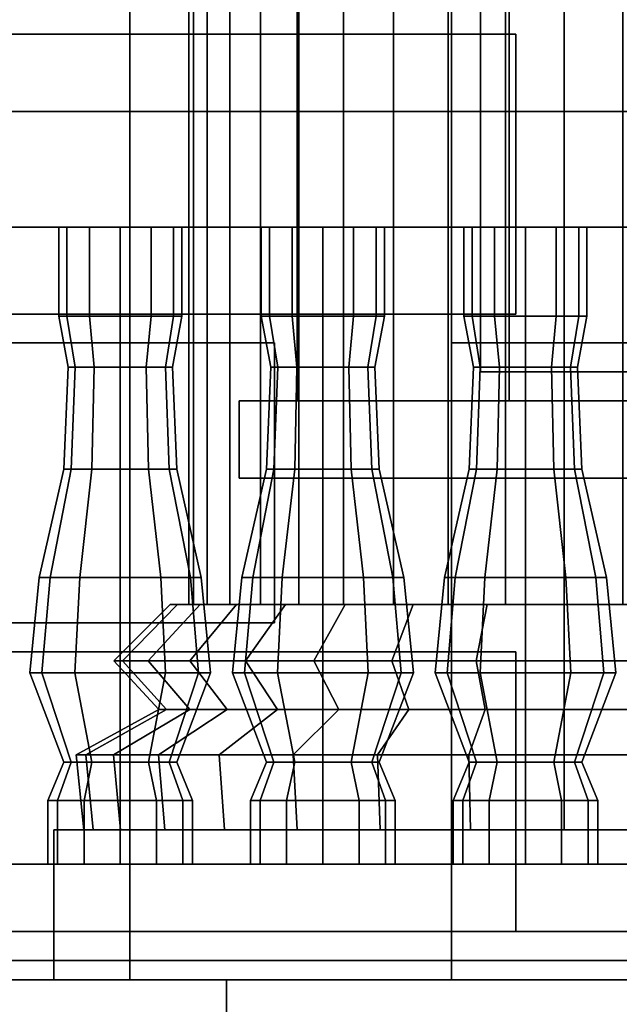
# Model space of a CAD drawing. Header units: metres. Extents: x 1.5 to 35.5, y 0 to 14.7.
# Tile 23 of 60: x 14.2 to 14.8, y 0.9 to 1.9. Entities that reach past the tile are written whole.
import ezdxf

# ---------------------------------------------------------------- set-up
doc = ezdxf.new("R2010")
doc.units = ezdxf.units.M
for name, color, linetype in [('FRAME', 8, 'Continuous'), ('GLASS', 5, 'Continuous'), ('GRANITE', 8, 'Continuous'), ('INTERIOR_FLOOR', 8, 'Continuous'), ('INTERIOR_WALL', 8, 'Continuous'), ('PLASTER', 8, 'Continuous'), ('RUSTIC', 8, 'Continuous'), ('STUCCO', 8, 'Continuous')]:
    doc.layers.add(name, color=color, linetype=linetype)

msp = doc.modelspace()

# ---------------------------------------------------------------- linework, layer by layer
at = {"layer": 'FRAME'}
for points in [[(14.6933, 1.5), (14.6333, 1.5), (14.6333, 4), (14.6933, 4)], [(14.6333, 1.5), (14.6933, 1.5), (14.6933, 4), (14.6333, 4)], [(14.6933, 1.5), (14.6333, 1.5), (14.6333, 4), (14.6933, 4)], [(14.6333, 1.5), (14.6933, 1.5), (14.6933, 4), (14.6333, 4)], [(16.0333, 1.5), (14.6333, 1.5), (14.6333, 1.56), (16.0333, 1.56)], [(14.6333, 1.5), (16.0333, 1.5), (16.0333, 1.56), (14.6333, 1.56)], [(16.0333, 1.5), (14.6333, 1.5), (14.6333, 1.56), (16.0333, 1.56)], [(14.6333, 1.5), (16.0333, 1.5), (16.0333, 1.56), (14.6333, 1.56)]]:
    msp.add_lwpolyline(points, close=True, dxfattribs=at)
at = {"layer": 'GLASS'}
for points in [[(16.0033, 1.53), (14.6633, 1.53), (14.6633, 3.97), (16.0033, 3.97)], [(14.6633, 1.53), (16.0033, 1.53), (16.0033, 3.97), (14.6633, 3.97)], [(16.0033, 1.53), (14.6633, 1.53), (14.6633, 3.97), (16.0033, 3.97)], [(14.6633, 1.53), (16.0033, 1.53), (16.0033, 3.97), (14.6633, 3.97)]]:
    msp.add_lwpolyline(points, close=True, dxfattribs=at)
at = {"layer": 'GRANITE'}
for points in [[(26, 0.84), (10, 0.84), (10, 0.9), (26, 0.9)], [(10, 0.84), (26, 0.84), (26, 0.9), (10, 0.9)], [(23, 0), (13, 0), (13, 0.9), (23, 0.9)], [(13, 0), (23, 0), (23, 0.9), (13, 0.9)], [(21.6, 0), (14.4, 0), (14.4, 0.9), (21.6, 0.9)], [(14.4, 0), (21.6, 0), (21.6, 0.9), (14.4, 0.9)]]:
    msp.add_lwpolyline(points, close=True, dxfattribs=at)
at = {"layer": 'INTERIOR_FLOOR'}
for points in [[(29.55, 0.9), (6.45, 0.9), (6.45, 0.92), (29.55, 0.92)], [(6.45, 0.9), (29.55, 0.9), (29.55, 0.92), (6.45, 0.92)]]:
    msp.add_lwpolyline(points, close=True, dxfattribs=at)
at = {"layer": 'INTERIOR_WALL'}
for points in [[(29.55, 0.9), (6.45, 0.9), (6.45, 7.6), (29.55, 7.6)], [(6.45, 0.9), (29.55, 0.9), (29.55, 7.6), (6.45, 7.6)]]:
    msp.add_lwpolyline(points, close=True, dxfattribs=at)
at = {"layer": 'PLASTER'}
for points in [[(14.3, 0.9), (14, 0.9), (14, 7.9), (14.3, 7.9)], [(14, 0.9), (14.3, 0.9), (14.3, 7.9), (14, 7.9)], [(14.6333, 0.9), (13.3667, 0.9), (13.3667, 4.5), (14.6333, 4.5)], [(13.3667, 0.9), (14.6333, 0.9), (14.6333, 4.5), (13.3667, 4.5)], [(14.6333, 0.9), (14, 0.9), (14, 4.5), (14.6333, 4.5)], [(14, 0.9), (14.6333, 0.9), (14.6333, 4.5), (14, 4.5)], [(16.0333, 0.9), (14.6333, 0.9), (14.6333, 1.5), (16.0333, 1.5)], [(14.6333, 0.9), (16.0333, 0.9), (16.0333, 1.5), (14.6333, 1.5)], [(16.0333, 0.9), (14.6333, 0.9), (14.6333, 1.5), (16.0333, 1.5)], [(14.6333, 0.9), (16.0333, 0.9), (16.0333, 1.5), (14.6333, 1.5)]]:
    msp.add_lwpolyline(points, close=True, dxfattribs=at)
at = {"layer": 'RUSTIC'}
for points in [[(30, 0), (6, 0), (6, 0.9), (30, 0.9)], [(6, 0), (30, 0), (30, 0.9), (6, 0.9)], [(26, 0), (10, 0), (10, 0.9), (26, 0.9)], [(10, 0), (26, 0), (26, 0.9), (10, 0.9)], [(22, 0), (14, 0), (14, 0.9), (22, 0.9)], [(14, 0), (22, 0), (22, 0.9), (14, 0.9)]]:
    msp.add_lwpolyline(points, close=True, dxfattribs=at)
at = {"layer": 'STUCCO'}
for points in [[(14.6333, 1.5), (14.4733, 1.5), (14.4733, 4), (14.6333, 4)], [(14.4733, 1.5), (14.6333, 1.5), (14.6333, 4), (14.4733, 4)], [(14.6333, 1.5), (14.4733, 1.5), (14.4733, 4), (14.6333, 4)], [(14.4733, 1.5), (14.6333, 1.5), (14.6333, 4), (14.4733, 4)], [(14.3659, 1.2889), (14.3611, 1.2889), (14.3611, 2.0707), (14.3659, 2.0707)], [(14.3611, 1.2889), (14.3659, 1.2889), (14.3659, 2.0707), (14.3611, 2.0707)], [(14.3801, 1.2889), (14.3659, 1.2889), (14.3659, 2.0707), (14.3801, 2.0707)], [(14.3659, 1.2889), (14.3801, 1.2889), (14.3801, 2.0707), (14.3659, 2.0707)], [(14.4035, 1.2889), (14.3801, 1.2889), (14.3801, 2.0707), (14.4035, 2.0707)], [(14.3801, 1.2889), (14.4035, 1.2889), (14.4035, 2.0707), (14.3801, 2.0707)], [(14.4354, 1.2889), (14.4035, 1.2889), (14.4035, 2.0707), (14.4354, 2.0707)], [(14.4035, 1.2889), (14.4354, 1.2889), (14.4354, 2.0707), (14.4035, 2.0707)], [(14.475, 1.2889), (14.4354, 1.2889), (14.4354, 2.0707), (14.475, 2.0707)], [(14.4354, 1.2889), (14.475, 1.2889), (14.475, 2.0707), (14.4354, 2.0707)], [(14.5214, 1.2889), (14.475, 1.2889), (14.475, 2.0707), (14.5214, 2.0707)], [(14.475, 1.2889), (14.5214, 1.2889), (14.5214, 2.0707), (14.475, 2.0707)], [(14.5734, 1.2889), (14.5214, 1.2889), (14.5214, 2.0707), (14.5734, 2.0707)], [(14.5214, 1.2889), (14.5734, 1.2889), (14.5734, 2.0707), (14.5214, 2.0707)], [(14.6298, 1.2889), (14.5734, 1.2889), (14.5734, 2.0707), (14.6298, 2.0707)], [(14.5734, 1.2889), (14.6298, 1.2889), (14.6298, 2.0707), (14.5734, 2.0707)], [(14.6892, 1.2889), (14.6298, 1.2889), (14.6298, 2.0707), (14.6892, 2.0707)], [(14.6298, 1.2889), (14.6892, 1.2889), (14.6892, 2.0707), (14.6298, 2.0707)], [(14.75, 1.2889), (14.6892, 1.2889), (14.6892, 2.0707), (14.75, 2.0707)], [(14.6892, 1.2889), (14.75, 1.2889), (14.75, 2.0707), (14.6892, 2.0707)], [(14.8108, 1.2889), (14.75, 1.2889), (14.75, 2.0707), (14.8108, 2.0707)], [(14.75, 1.2889), (14.8108, 1.2889), (14.8108, 2.0707), (14.75, 2.0707)], [(14.7, 1.59), (13.95, 1.59), (13.95, 1.88), (14.7, 1.88)], [(13.95, 1.59), (14.7, 1.59), (14.7, 1.88), (13.95, 1.88)], [(16, 1.68), (10.1, 1.68), (10.1, 1.8), (16, 1.8)], [(10.1, 1.68), (16, 1.68), (16, 1.8), (10.1, 1.8)], [(14.2348, 1.5876), (14.2263, 1.5876), (14.2263, 1.68), (14.2348, 1.68)], [(14.2263, 1.5876), (14.2348, 1.5876), (14.2348, 1.68), (14.2263, 1.68)], [(14.2581, 1.5876), (14.2348, 1.5876), (14.2348, 1.68), (14.2581, 1.68)], [(14.2348, 1.5876), (14.2581, 1.5876), (14.2581, 1.68), (14.2348, 1.68)], [(14.29, 1.5876), (14.2581, 1.5876), (14.2581, 1.68), (14.29, 1.68)], [(14.2581, 1.5876), (14.29, 1.5876), (14.29, 1.68), (14.2581, 1.68)], [(14.3219, 1.5876), (14.29, 1.5876), (14.29, 1.68), (14.3219, 1.68)], [(14.29, 1.5876), (14.3219, 1.5876), (14.3219, 1.68), (14.29, 1.68)], [(14.3452, 1.5876), (14.3219, 1.5876), (14.3219, 1.68), (14.3452, 1.68)], [(14.3219, 1.5876), (14.3452, 1.5876), (14.3452, 1.68), (14.3219, 1.68)], [(14.3537, 1.5876), (14.3452, 1.5876), (14.3452, 1.68), (14.3537, 1.68)], [(14.3452, 1.5876), (14.3537, 1.5876), (14.3537, 1.68), (14.3452, 1.68)], [(14.4448, 1.5876), (14.4362, 1.5876), (14.4362, 1.68), (14.4448, 1.68)], [(14.4362, 1.5876), (14.4448, 1.5876), (14.4448, 1.68), (14.4362, 1.68)], [(14.4681, 1.5876), (14.4448, 1.5876), (14.4448, 1.68), (14.4681, 1.68)], [(14.4448, 1.5876), (14.4681, 1.5876), (14.4681, 1.68), (14.4448, 1.68)], [(14.5, 1.5876), (14.4681, 1.5876), (14.4681, 1.68), (14.5, 1.68)], [(14.4681, 1.5876), (14.5, 1.5876), (14.5, 1.68), (14.4681, 1.68)], [(14.5319, 1.5876), (14.5, 1.5876), (14.5, 1.68), (14.5319, 1.68)], [(14.5, 1.5876), (14.5319, 1.5876), (14.5319, 1.68), (14.5, 1.68)], [(14.5552, 1.5876), (14.5319, 1.5876), (14.5319, 1.68), (14.5552, 1.68)], [(14.5319, 1.5876), (14.5552, 1.5876), (14.5552, 1.68), (14.5319, 1.68)], [(14.5638, 1.5876), (14.5552, 1.5876), (14.5552, 1.68), (14.5638, 1.68)], [(14.5552, 1.5876), (14.5638, 1.5876), (14.5638, 1.68), (14.5552, 1.68)], [(14.6548, 1.5876), (14.6463, 1.5876), (14.6463, 1.68), (14.6548, 1.68)], [(14.6463, 1.5876), (14.6548, 1.5876), (14.6548, 1.68), (14.6463, 1.68)], [(14.6781, 1.5876), (14.6548, 1.5876), (14.6548, 1.68), (14.6781, 1.68)], [(14.6548, 1.5876), (14.6781, 1.5876), (14.6781, 1.68), (14.6548, 1.68)], [(14.71, 1.5876), (14.6781, 1.5876), (14.6781, 1.68), (14.71, 1.68)], [(14.6781, 1.5876), (14.71, 1.5876), (14.71, 1.68), (14.6781, 1.68)], [(14.7419, 1.5876), (14.71, 1.5876), (14.71, 1.68), (14.7419, 1.68)], [(14.71, 1.5876), (14.7419, 1.5876), (14.7419, 1.68), (14.71, 1.68)], [(14.7652, 1.5876), (14.7419, 1.5876), (14.7419, 1.68), (14.7652, 1.68)], [(14.7419, 1.5876), (14.7652, 1.5876), (14.7652, 1.68), (14.7419, 1.68)], [(14.7737, 1.5876), (14.7652, 1.5876), (14.7652, 1.68), (14.7737, 1.68)], [(14.7652, 1.5876), (14.7737, 1.5876), (14.7737, 1.68), (14.7652, 1.68)], [(14.2432, 1.5348), (14.236, 1.5348), (14.2263, 1.5876), (14.2348, 1.5876)], [(14.236, 1.5348), (14.2432, 1.5348), (14.2348, 1.5876), (14.2263, 1.5876)], [(14.263, 1.5348), (14.2432, 1.5348), (14.2348, 1.5876), (14.2581, 1.5876)], [(14.2432, 1.5348), (14.263, 1.5348), (14.2581, 1.5876), (14.2348, 1.5876)], [(14.29, 1.5348), (14.263, 1.5348), (14.2581, 1.5876), (14.29, 1.5876)], [(14.263, 1.5348), (14.29, 1.5348), (14.29, 1.5876), (14.2581, 1.5876)], [(14.317, 1.5348), (14.29, 1.5348), (14.29, 1.5876), (14.3219, 1.5876)], [(14.29, 1.5348), (14.317, 1.5348), (14.3219, 1.5876), (14.29, 1.5876)], [(14.3368, 1.5348), (14.317, 1.5348), (14.3219, 1.5876), (14.3452, 1.5876)], [(14.317, 1.5348), (14.3368, 1.5348), (14.3452, 1.5876), (14.3219, 1.5876)], [(14.344, 1.5348), (14.3368, 1.5348), (14.3452, 1.5876), (14.3537, 1.5876)], [(14.3368, 1.5348), (14.344, 1.5348), (14.3537, 1.5876), (14.3452, 1.5876)], [(14.4532, 1.5348), (14.446, 1.5348), (14.4362, 1.5876), (14.4448, 1.5876)], [(14.446, 1.5348), (14.4532, 1.5348), (14.4448, 1.5876), (14.4362, 1.5876)], [(14.473, 1.5348), (14.4532, 1.5348), (14.4448, 1.5876), (14.4681, 1.5876)], [(14.4532, 1.5348), (14.473, 1.5348), (14.4681, 1.5876), (14.4448, 1.5876)], [(14.5, 1.5348), (14.473, 1.5348), (14.4681, 1.5876), (14.5, 1.5876)], [(14.473, 1.5348), (14.5, 1.5348), (14.5, 1.5876), (14.4681, 1.5876)], [(14.527, 1.5348), (14.5, 1.5348), (14.5, 1.5876), (14.5319, 1.5876)], [(14.5, 1.5348), (14.527, 1.5348), (14.5319, 1.5876), (14.5, 1.5876)], [(14.5468, 1.5348), (14.527, 1.5348), (14.5319, 1.5876), (14.5552, 1.5876)], [(14.527, 1.5348), (14.5468, 1.5348), (14.5552, 1.5876), (14.5319, 1.5876)], [(14.554, 1.5348), (14.5468, 1.5348), (14.5552, 1.5876), (14.5638, 1.5876)], [(14.5468, 1.5348), (14.554, 1.5348), (14.5638, 1.5876), (14.5552, 1.5876)], [(14.6632, 1.5348), (14.656, 1.5348), (14.6463, 1.5876), (14.6548, 1.5876)], [(14.656, 1.5348), (14.6632, 1.5348), (14.6548, 1.5876), (14.6463, 1.5876)], [(14.683, 1.5348), (14.6632, 1.5348), (14.6548, 1.5876), (14.6781, 1.5876)], [(14.6632, 1.5348), (14.683, 1.5348), (14.6781, 1.5876), (14.6548, 1.5876)], [(14.71, 1.5348), (14.683, 1.5348), (14.6781, 1.5876), (14.71, 1.5876)], [(14.683, 1.5348), (14.71, 1.5348), (14.71, 1.5876), (14.6781, 1.5876)], [(14.737, 1.5348), (14.71, 1.5348), (14.71, 1.5876), (14.7419, 1.5876)], [(14.71, 1.5348), (14.737, 1.5348), (14.7419, 1.5876), (14.71, 1.5876)], [(14.7568, 1.5348), (14.737, 1.5348), (14.7419, 1.5876), (14.7652, 1.5876)], [(14.737, 1.5348), (14.7568, 1.5348), (14.7652, 1.5876), (14.7419, 1.5876)], [(14.764, 1.5348), (14.7568, 1.5348), (14.7652, 1.5876), (14.7737, 1.5876)], [(14.7568, 1.5348), (14.764, 1.5348), (14.7737, 1.5876), (14.7652, 1.5876)], [(14.45, 1.27), (13.95, 1.27), (13.95, 1.56), (14.45, 1.56)], [(13.95, 1.27), (14.45, 1.27), (14.45, 1.56), (13.95, 1.56)], [(14.2393, 1.4292), (14.2315, 1.4292), (14.236, 1.5348), (14.2432, 1.5348)], [(14.2315, 1.4292), (14.2393, 1.4292), (14.2432, 1.5348), (14.236, 1.5348)], [(14.2607, 1.4292), (14.2393, 1.4292), (14.2432, 1.5348), (14.263, 1.5348)], [(14.2393, 1.4292), (14.2607, 1.4292), (14.263, 1.5348), (14.2432, 1.5348)], [(14.29, 1.4292), (14.2607, 1.4292), (14.263, 1.5348), (14.29, 1.5348)], [(14.2607, 1.4292), (14.29, 1.4292), (14.29, 1.5348), (14.263, 1.5348)], [(14.3193, 1.4292), (14.29, 1.4292), (14.29, 1.5348), (14.317, 1.5348)], [(14.29, 1.4292), (14.3193, 1.4292), (14.317, 1.5348), (14.29, 1.5348)], [(14.3407, 1.4292), (14.3193, 1.4292), (14.317, 1.5348), (14.3368, 1.5348)], [(14.3193, 1.4292), (14.3407, 1.4292), (14.3368, 1.5348), (14.317, 1.5348)], [(14.3485, 1.4292), (14.3407, 1.4292), (14.3368, 1.5348), (14.344, 1.5348)], [(14.3407, 1.4292), (14.3485, 1.4292), (14.344, 1.5348), (14.3368, 1.5348)], [(14.4493, 1.4292), (14.4415, 1.4292), (14.446, 1.5348), (14.4532, 1.5348)], [(14.4415, 1.4292), (14.4493, 1.4292), (14.4532, 1.5348), (14.446, 1.5348)], [(14.4708, 1.4292), (14.4493, 1.4292), (14.4532, 1.5348), (14.473, 1.5348)], [(14.4493, 1.4292), (14.4708, 1.4292), (14.473, 1.5348), (14.4532, 1.5348)], [(14.5, 1.4292), (14.4708, 1.4292), (14.473, 1.5348), (14.5, 1.5348)], [(14.4708, 1.4292), (14.5, 1.4292), (14.5, 1.5348), (14.473, 1.5348)], [(14.5292, 1.4292), (14.5, 1.4292), (14.5, 1.5348), (14.527, 1.5348)], [(14.5, 1.4292), (14.5292, 1.4292), (14.527, 1.5348), (14.5, 1.5348)], [(14.5507, 1.4292), (14.5292, 1.4292), (14.527, 1.5348), (14.5468, 1.5348)], [(14.5292, 1.4292), (14.5507, 1.4292), (14.5468, 1.5348), (14.527, 1.5348)], [(14.5585, 1.4292), (14.5507, 1.4292), (14.5468, 1.5348), (14.554, 1.5348)], [(14.5507, 1.4292), (14.5585, 1.4292), (14.554, 1.5348), (14.5468, 1.5348)], [(14.6593, 1.4292), (14.6515, 1.4292), (14.656, 1.5348), (14.6632, 1.5348)], [(14.6515, 1.4292), (14.6593, 1.4292), (14.6632, 1.5348), (14.656, 1.5348)], [(14.6807, 1.4292), (14.6593, 1.4292), (14.6632, 1.5348), (14.683, 1.5348)], [(14.6593, 1.4292), (14.6807, 1.4292), (14.683, 1.5348), (14.6632, 1.5348)], [(14.71, 1.4292), (14.6807, 1.4292), (14.683, 1.5348), (14.71, 1.5348)], [(14.6807, 1.4292), (14.71, 1.4292), (14.71, 1.5348), (14.683, 1.5348)], [(14.7393, 1.4292), (14.71, 1.4292), (14.71, 1.5348), (14.737, 1.5348)], [(14.71, 1.4292), (14.7393, 1.4292), (14.737, 1.5348), (14.71, 1.5348)], [(14.7607, 1.4292), (14.7393, 1.4292), (14.737, 1.5348), (14.7568, 1.5348)], [(14.7393, 1.4292), (14.7607, 1.4292), (14.7568, 1.5348), (14.737, 1.5348)], [(14.7685, 1.4292), (14.7607, 1.4292), (14.7568, 1.5348), (14.764, 1.5348)], [(14.7607, 1.4292), (14.7685, 1.4292), (14.764, 1.5348), (14.7568, 1.5348)], [(16.2533, 1.42), (14.4133, 1.42), (14.4133, 1.5), (16.2533, 1.5)], [(14.4133, 1.42), (16.2533, 1.42), (16.2533, 1.5), (14.4133, 1.5)], [(16.2533, 1.42), (14.4133, 1.42), (14.4133, 1.5), (16.2533, 1.5)], [(14.4133, 1.42), (16.2533, 1.42), (16.2533, 1.5), (14.4133, 1.5)], [(14.2172, 1.317), (14.206, 1.317), (14.2315, 1.4292), (14.2393, 1.4292)], [(14.206, 1.317), (14.2172, 1.317), (14.2393, 1.4292), (14.2315, 1.4292)], [(14.248, 1.317), (14.2172, 1.317), (14.2393, 1.4292), (14.2607, 1.4292)], [(14.2172, 1.317), (14.248, 1.317), (14.2607, 1.4292), (14.2393, 1.4292)], [(14.29, 1.317), (14.248, 1.317), (14.2607, 1.4292), (14.29, 1.4292)], [(14.248, 1.317), (14.29, 1.317), (14.29, 1.4292), (14.2607, 1.4292)], [(14.332, 1.317), (14.29, 1.317), (14.29, 1.4292), (14.3193, 1.4292)], [(14.29, 1.317), (14.332, 1.317), (14.3193, 1.4292), (14.29, 1.4292)], [(14.3628, 1.317), (14.332, 1.317), (14.3193, 1.4292), (14.3407, 1.4292)], [(14.332, 1.317), (14.3628, 1.317), (14.3407, 1.4292), (14.3193, 1.4292)], [(14.374, 1.317), (14.3628, 1.317), (14.3407, 1.4292), (14.3485, 1.4292)], [(14.3628, 1.317), (14.374, 1.317), (14.3485, 1.4292), (14.3407, 1.4292)], [(14.4273, 1.317), (14.416, 1.317), (14.4415, 1.4292), (14.4493, 1.4292)], [(14.416, 1.317), (14.4273, 1.317), (14.4493, 1.4292), (14.4415, 1.4292)], [(14.458, 1.317), (14.4273, 1.317), (14.4493, 1.4292), (14.4708, 1.4292)], [(14.4273, 1.317), (14.458, 1.317), (14.4708, 1.4292), (14.4493, 1.4292)], [(14.5, 1.317), (14.458, 1.317), (14.4708, 1.4292), (14.5, 1.4292)], [(14.458, 1.317), (14.5, 1.317), (14.5, 1.4292), (14.4708, 1.4292)], [(14.542, 1.317), (14.5, 1.317), (14.5, 1.4292), (14.5292, 1.4292)], [(14.5, 1.317), (14.542, 1.317), (14.5292, 1.4292), (14.5, 1.4292)], [(14.5727, 1.317), (14.542, 1.317), (14.5292, 1.4292), (14.5507, 1.4292)], [(14.542, 1.317), (14.5727, 1.317), (14.5507, 1.4292), (14.5292, 1.4292)], [(14.584, 1.317), (14.5727, 1.317), (14.5507, 1.4292), (14.5585, 1.4292)], [(14.5727, 1.317), (14.584, 1.317), (14.5585, 1.4292), (14.5507, 1.4292)], [(14.6372, 1.317), (14.626, 1.317), (14.6515, 1.4292), (14.6593, 1.4292)], [(14.626, 1.317), (14.6372, 1.317), (14.6593, 1.4292), (14.6515, 1.4292)], [(14.668, 1.317), (14.6372, 1.317), (14.6593, 1.4292), (14.6807, 1.4292)], [(14.6372, 1.317), (14.668, 1.317), (14.6807, 1.4292), (14.6593, 1.4292)], [(14.71, 1.317), (14.668, 1.317), (14.6807, 1.4292), (14.71, 1.4292)], [(14.668, 1.317), (14.71, 1.317), (14.71, 1.4292), (14.6807, 1.4292)], [(14.752, 1.317), (14.71, 1.317), (14.71, 1.4292), (14.7393, 1.4292)], [(14.71, 1.317), (14.752, 1.317), (14.7393, 1.4292), (14.71, 1.4292)], [(14.7828, 1.317), (14.752, 1.317), (14.7393, 1.4292), (14.7607, 1.4292)], [(14.752, 1.317), (14.7828, 1.317), (14.7607, 1.4292), (14.7393, 1.4292)], [(14.794, 1.317), (14.7828, 1.317), (14.7607, 1.4292), (14.7685, 1.4292)], [(14.7828, 1.317), (14.794, 1.317), (14.7685, 1.4292), (14.7607, 1.4292)], [(14.2088, 1.218), (14.1962, 1.218), (14.206, 1.317), (14.2172, 1.317)], [(14.1962, 1.218), (14.2088, 1.218), (14.2172, 1.317), (14.206, 1.317)], [(14.2431, 1.218), (14.2088, 1.218), (14.2172, 1.317), (14.248, 1.317)], [(14.2088, 1.218), (14.2431, 1.218), (14.248, 1.317), (14.2172, 1.317)], [(14.29, 1.218), (14.2431, 1.218), (14.248, 1.317), (14.29, 1.317)], [(14.2431, 1.218), (14.29, 1.218), (14.29, 1.317), (14.248, 1.317)], [(14.3369, 1.218), (14.29, 1.218), (14.29, 1.317), (14.332, 1.317)], [(14.29, 1.218), (14.3369, 1.218), (14.332, 1.317), (14.29, 1.317)], [(14.3712, 1.218), (14.3369, 1.218), (14.332, 1.317), (14.3628, 1.317)], [(14.3369, 1.218), (14.3712, 1.218), (14.3628, 1.317), (14.332, 1.317)], [(14.3837, 1.218), (14.3712, 1.218), (14.3628, 1.317), (14.374, 1.317)], [(14.3712, 1.218), (14.3837, 1.218), (14.374, 1.317), (14.3628, 1.317)], [(14.4188, 1.218), (14.4062, 1.218), (14.416, 1.317), (14.4273, 1.317)], [(14.4062, 1.218), (14.4188, 1.218), (14.4273, 1.317), (14.416, 1.317)], [(14.4531, 1.218), (14.4188, 1.218), (14.4273, 1.317), (14.458, 1.317)], [(14.4188, 1.218), (14.4531, 1.218), (14.458, 1.317), (14.4273, 1.317)], [(14.5, 1.218), (14.4531, 1.218), (14.458, 1.317), (14.5, 1.317)], [(14.4531, 1.218), (14.5, 1.218), (14.5, 1.317), (14.458, 1.317)], [(14.5469, 1.218), (14.5, 1.218), (14.5, 1.317), (14.542, 1.317)], [(14.5, 1.218), (14.5469, 1.218), (14.542, 1.317), (14.5, 1.317)], [(14.5812, 1.218), (14.5469, 1.218), (14.542, 1.317), (14.5727, 1.317)], [(14.5469, 1.218), (14.5812, 1.218), (14.5727, 1.317), (14.542, 1.317)], [(14.5938, 1.218), (14.5812, 1.218), (14.5727, 1.317), (14.584, 1.317)], [(14.5812, 1.218), (14.5938, 1.218), (14.584, 1.317), (14.5727, 1.317)], [(14.6288, 1.218), (14.6163, 1.218), (14.626, 1.317), (14.6372, 1.317)], [(14.6163, 1.218), (14.6288, 1.218), (14.6372, 1.317), (14.626, 1.317)], [(14.6631, 1.218), (14.6288, 1.218), (14.6372, 1.317), (14.668, 1.317)], [(14.6288, 1.218), (14.6631, 1.218), (14.668, 1.317), (14.6372, 1.317)], [(14.71, 1.218), (14.6631, 1.218), (14.668, 1.317), (14.71, 1.317)], [(14.6631, 1.218), (14.71, 1.218), (14.71, 1.317), (14.668, 1.317)], [(14.7569, 1.218), (14.71, 1.218), (14.71, 1.317), (14.752, 1.317)], [(14.71, 1.218), (14.7569, 1.218), (14.752, 1.317), (14.71, 1.317)], [(14.7912, 1.218), (14.7569, 1.218), (14.752, 1.317), (14.7828, 1.317)], [(14.7569, 1.218), (14.7912, 1.218), (14.7828, 1.317), (14.752, 1.317)], [(14.8038, 1.218), (14.7912, 1.218), (14.7828, 1.317), (14.794, 1.317)], [(14.7912, 1.218), (14.8038, 1.218), (14.794, 1.317), (14.7828, 1.317)], [(14.2923, 1.2306), (14.2833, 1.2306), (14.3417, 1.2889), (14.3495, 1.2889)], [(14.2833, 1.2306), (14.2923, 1.2306), (14.3495, 1.2889), (14.3417, 1.2889)], [(14.3189, 1.2306), (14.2923, 1.2306), (14.3495, 1.2889), (14.3727, 1.2889)], [(14.2923, 1.2306), (14.3189, 1.2306), (14.3727, 1.2889), (14.3495, 1.2889)], [(14.362, 1.2306), (14.3189, 1.2306), (14.3727, 1.2889), (14.4105, 1.2889)], [(14.3189, 1.2306), (14.362, 1.2306), (14.4105, 1.2889), (14.3727, 1.2889)], [(14.42, 1.2306), (14.362, 1.2306), (14.4105, 1.2889), (14.4613, 1.2889)], [(14.362, 1.2306), (14.42, 1.2306), (14.4613, 1.2889), (14.4105, 1.2889)], [(14.4907, 1.2306), (14.42, 1.2306), (14.4613, 1.2889), (14.5231, 1.2889)], [(14.42, 1.2306), (14.4907, 1.2306), (14.5231, 1.2889), (14.4613, 1.2889)], [(14.5714, 1.2306), (14.4907, 1.2306), (14.5231, 1.2889), (14.5937, 1.2889)], [(14.4907, 1.2306), (14.5714, 1.2306), (14.5937, 1.2889), (14.5231, 1.2889)], [(14.659, 1.2306), (14.5714, 1.2306), (14.5937, 1.2889), (14.6703, 1.2889)], [(14.5714, 1.2306), (14.659, 1.2306), (14.6703, 1.2889), (14.5937, 1.2889)], [(14.75, 1.2306), (14.659, 1.2306), (14.6703, 1.2889), (14.75, 1.2889)], [(14.659, 1.2306), (14.75, 1.2306), (14.75, 1.2889), (14.6703, 1.2889)], [(14.841, 1.2306), (14.75, 1.2306), (14.75, 1.2889), (14.8297, 1.2889)], [(14.75, 1.2306), (14.841, 1.2306), (14.8297, 1.2889), (14.75, 1.2889)], [(14.7, 0.95), (13.95, 0.95), (13.95, 1.24), (14.7, 1.24)], [(13.95, 0.95), (14.7, 0.95), (14.7, 1.24), (13.95, 1.24)], [(14.3381, 1.18), (14.33, 1.18), (14.2833, 1.2306), (14.2923, 1.2306)], [(14.33, 1.18), (14.3381, 1.18), (14.2923, 1.2306), (14.2833, 1.2306)], [(14.362, 1.18), (14.3381, 1.18), (14.2923, 1.2306), (14.3189, 1.2306)], [(14.3381, 1.18), (14.362, 1.18), (14.3189, 1.2306), (14.2923, 1.2306)], [(14.4008, 1.18), (14.362, 1.18), (14.3189, 1.2306), (14.362, 1.2306)], [(14.362, 1.18), (14.4008, 1.18), (14.362, 1.2306), (14.3189, 1.2306)], [(14.453, 1.18), (14.4008, 1.18), (14.362, 1.2306), (14.42, 1.2306)], [(14.4008, 1.18), (14.453, 1.18), (14.42, 1.2306), (14.362, 1.2306)], [(14.5167, 1.18), (14.453, 1.18), (14.42, 1.2306), (14.4907, 1.2306)], [(14.453, 1.18), (14.5167, 1.18), (14.4907, 1.2306), (14.42, 1.2306)], [(14.5893, 1.18), (14.5167, 1.18), (14.4907, 1.2306), (14.5714, 1.2306)], [(14.5167, 1.18), (14.5893, 1.18), (14.5714, 1.2306), (14.4907, 1.2306)], [(14.6681, 1.18), (14.5893, 1.18), (14.5714, 1.2306), (14.659, 1.2306)], [(14.5893, 1.18), (14.6681, 1.18), (14.659, 1.2306), (14.5714, 1.2306)], [(14.75, 1.18), (14.6681, 1.18), (14.659, 1.2306), (14.75, 1.2306)], [(14.6681, 1.18), (14.75, 1.18), (14.75, 1.2306), (14.659, 1.2306)], [(14.8319, 1.18), (14.75, 1.18), (14.75, 1.2306), (14.841, 1.2306)], [(14.75, 1.18), (14.8319, 1.18), (14.841, 1.2306), (14.75, 1.2306)], [(14.2393, 1.1256), (14.2315, 1.1256), (14.1962, 1.218), (14.2088, 1.218)], [(14.2315, 1.1256), (14.2393, 1.1256), (14.2088, 1.218), (14.1962, 1.218)], [(14.2607, 1.1256), (14.2393, 1.1256), (14.2088, 1.218), (14.2431, 1.218)], [(14.2393, 1.1256), (14.2607, 1.1256), (14.2431, 1.218), (14.2088, 1.218)], [(14.29, 1.1256), (14.2607, 1.1256), (14.2431, 1.218), (14.29, 1.218)], [(14.2607, 1.1256), (14.29, 1.1256), (14.29, 1.218), (14.2431, 1.218)], [(14.3193, 1.1256), (14.29, 1.1256), (14.29, 1.218), (14.3369, 1.218)], [(14.29, 1.1256), (14.3193, 1.1256), (14.3369, 1.218), (14.29, 1.218)], [(14.3407, 1.1256), (14.3193, 1.1256), (14.3369, 1.218), (14.3712, 1.218)], [(14.3193, 1.1256), (14.3407, 1.1256), (14.3712, 1.218), (14.3369, 1.218)], [(14.3485, 1.1256), (14.3407, 1.1256), (14.3712, 1.218), (14.3837, 1.218)], [(14.3407, 1.1256), (14.3485, 1.1256), (14.3837, 1.218), (14.3712, 1.218)], [(14.4493, 1.1256), (14.4415, 1.1256), (14.4062, 1.218), (14.4188, 1.218)], [(14.4415, 1.1256), (14.4493, 1.1256), (14.4188, 1.218), (14.4062, 1.218)], [(14.4708, 1.1256), (14.4493, 1.1256), (14.4188, 1.218), (14.4531, 1.218)], [(14.4493, 1.1256), (14.4708, 1.1256), (14.4531, 1.218), (14.4188, 1.218)], [(14.5, 1.1256), (14.4708, 1.1256), (14.4531, 1.218), (14.5, 1.218)], [(14.4708, 1.1256), (14.5, 1.1256), (14.5, 1.218), (14.4531, 1.218)], [(14.5292, 1.1256), (14.5, 1.1256), (14.5, 1.218), (14.5469, 1.218)], [(14.5, 1.1256), (14.5292, 1.1256), (14.5469, 1.218), (14.5, 1.218)], [(14.5507, 1.1256), (14.5292, 1.1256), (14.5469, 1.218), (14.5812, 1.218)], [(14.5292, 1.1256), (14.5507, 1.1256), (14.5812, 1.218), (14.5469, 1.218)], [(14.5585, 1.1256), (14.5507, 1.1256), (14.5812, 1.218), (14.5938, 1.218)], [(14.5507, 1.1256), (14.5585, 1.1256), (14.5938, 1.218), (14.5812, 1.218)], [(14.6593, 1.1256), (14.6515, 1.1256), (14.6163, 1.218), (14.6288, 1.218)], [(14.6515, 1.1256), (14.6593, 1.1256), (14.6288, 1.218), (14.6163, 1.218)], [(14.6807, 1.1256), (14.6593, 1.1256), (14.6288, 1.218), (14.6631, 1.218)], [(14.6593, 1.1256), (14.6807, 1.1256), (14.6631, 1.218), (14.6288, 1.218)], [(14.71, 1.1256), (14.6807, 1.1256), (14.6631, 1.218), (14.71, 1.218)], [(14.6807, 1.1256), (14.71, 1.1256), (14.71, 1.218), (14.6631, 1.218)], [(14.7393, 1.1256), (14.71, 1.1256), (14.71, 1.218), (14.7569, 1.218)], [(14.71, 1.1256), (14.7393, 1.1256), (14.7569, 1.218), (14.71, 1.218)], [(14.7607, 1.1256), (14.7393, 1.1256), (14.7569, 1.218), (14.7912, 1.218)], [(14.7393, 1.1256), (14.7607, 1.1256), (14.7912, 1.218), (14.7569, 1.218)], [(14.7685, 1.1256), (14.7607, 1.1256), (14.7912, 1.218), (14.8038, 1.218)], [(14.7607, 1.1256), (14.7685, 1.1256), (14.8038, 1.218), (14.7912, 1.218)], [(14.2542, 1.1333), (14.2444, 1.1333), (14.33, 1.18), (14.3381, 1.18)], [(14.2444, 1.1333), (14.2542, 1.1333), (14.3381, 1.18), (14.33, 1.18)], [(14.2829, 1.1333), (14.2542, 1.1333), (14.3381, 1.18), (14.362, 1.18)], [(14.2542, 1.1333), (14.2829, 1.1333), (14.362, 1.18), (14.3381, 1.18)], [(14.3297, 1.1333), (14.2829, 1.1333), (14.362, 1.18), (14.4008, 1.18)], [(14.2829, 1.1333), (14.3297, 1.1333), (14.4008, 1.18), (14.362, 1.18)], [(14.3925, 1.1333), (14.3297, 1.1333), (14.4008, 1.18), (14.453, 1.18)], [(14.3297, 1.1333), (14.3925, 1.1333), (14.453, 1.18), (14.4008, 1.18)], [(14.4691, 1.1333), (14.3925, 1.1333), (14.453, 1.18), (14.5167, 1.18)], [(14.3925, 1.1333), (14.4691, 1.1333), (14.5167, 1.18), (14.453, 1.18)], [(14.5565, 1.1333), (14.4691, 1.1333), (14.5167, 1.18), (14.5893, 1.18)], [(14.4691, 1.1333), (14.5565, 1.1333), (14.5893, 1.18), (14.5167, 1.18)], [(14.6514, 1.1333), (14.5565, 1.1333), (14.5893, 1.18), (14.6681, 1.18)], [(14.5565, 1.1333), (14.6514, 1.1333), (14.6681, 1.18), (14.5893, 1.18)], [(14.75, 1.1333), (14.6514, 1.1333), (14.6681, 1.18), (14.75, 1.18)], [(14.6514, 1.1333), (14.75, 1.1333), (14.75, 1.18), (14.6681, 1.18)], [(14.8486, 1.1333), (14.75, 1.1333), (14.75, 1.18), (14.8319, 1.18)], [(14.75, 1.1333), (14.8486, 1.1333), (14.8319, 1.18), (14.75, 1.18)], [(14.2618, 1.0556), (14.2522, 1.0556), (14.2444, 1.1333), (14.2542, 1.1333)], [(14.2522, 1.0556), (14.2618, 1.0556), (14.2542, 1.1333), (14.2444, 1.1333)], [(14.2901, 1.0556), (14.2618, 1.0556), (14.2542, 1.1333), (14.2829, 1.1333)], [(14.2618, 1.0556), (14.2901, 1.0556), (14.2829, 1.1333), (14.2542, 1.1333)], [(14.3361, 1.0556), (14.2901, 1.0556), (14.2829, 1.1333), (14.3297, 1.1333)], [(14.2901, 1.0556), (14.3361, 1.0556), (14.3297, 1.1333), (14.2829, 1.1333)], [(14.398, 1.0556), (14.3361, 1.0556), (14.3297, 1.1333), (14.3925, 1.1333)], [(14.3361, 1.0556), (14.398, 1.0556), (14.3925, 1.1333), (14.3297, 1.1333)], [(14.4734, 1.0556), (14.398, 1.0556), (14.3925, 1.1333), (14.4691, 1.1333)], [(14.398, 1.0556), (14.4734, 1.0556), (14.4691, 1.1333), (14.3925, 1.1333)], [(14.5595, 1.0556), (14.4734, 1.0556), (14.4691, 1.1333), (14.5565, 1.1333)], [(14.4734, 1.0556), (14.5595, 1.0556), (14.5565, 1.1333), (14.4691, 1.1333)], [(14.6529, 1.0556), (14.5595, 1.0556), (14.5565, 1.1333), (14.6514, 1.1333)], [(14.5595, 1.0556), (14.6529, 1.0556), (14.6514, 1.1333), (14.5565, 1.1333)], [(14.75, 1.0556), (14.6529, 1.0556), (14.6514, 1.1333), (14.75, 1.1333)], [(14.6529, 1.0556), (14.75, 1.0556), (14.75, 1.1333), (14.6514, 1.1333)], [(14.8471, 1.0556), (14.75, 1.0556), (14.75, 1.1333), (14.8486, 1.1333)], [(14.75, 1.0556), (14.8471, 1.0556), (14.8486, 1.1333), (14.75, 1.1333)], [(14.225, 1.086), (14.215, 1.086), (14.2315, 1.1256), (14.2393, 1.1256)], [(14.215, 1.086), (14.225, 1.086), (14.2393, 1.1256), (14.2315, 1.1256)], [(14.2525, 1.086), (14.225, 1.086), (14.2393, 1.1256), (14.2607, 1.1256)], [(14.225, 1.086), (14.2525, 1.086), (14.2607, 1.1256), (14.2393, 1.1256)], [(14.29, 1.086), (14.2525, 1.086), (14.2607, 1.1256), (14.29, 1.1256)], [(14.2525, 1.086), (14.29, 1.086), (14.29, 1.1256), (14.2607, 1.1256)], [(14.3275, 1.086), (14.29, 1.086), (14.29, 1.1256), (14.3193, 1.1256)], [(14.29, 1.086), (14.3275, 1.086), (14.3193, 1.1256), (14.29, 1.1256)], [(14.355, 1.086), (14.3275, 1.086), (14.3193, 1.1256), (14.3407, 1.1256)], [(14.3275, 1.086), (14.355, 1.086), (14.3407, 1.1256), (14.3193, 1.1256)], [(14.365, 1.086), (14.355, 1.086), (14.3407, 1.1256), (14.3485, 1.1256)], [(14.355, 1.086), (14.365, 1.086), (14.3485, 1.1256), (14.3407, 1.1256)], [(14.4351, 1.086), (14.425, 1.086), (14.4415, 1.1256), (14.4493, 1.1256)], [(14.425, 1.086), (14.4351, 1.086), (14.4493, 1.1256), (14.4415, 1.1256)], [(14.4625, 1.086), (14.4351, 1.086), (14.4493, 1.1256), (14.4708, 1.1256)], [(14.4351, 1.086), (14.4625, 1.086), (14.4708, 1.1256), (14.4493, 1.1256)], [(14.5, 1.086), (14.4625, 1.086), (14.4708, 1.1256), (14.5, 1.1256)], [(14.4625, 1.086), (14.5, 1.086), (14.5, 1.1256), (14.4708, 1.1256)], [(14.5375, 1.086), (14.5, 1.086), (14.5, 1.1256), (14.5292, 1.1256)], [(14.5, 1.086), (14.5375, 1.086), (14.5292, 1.1256), (14.5, 1.1256)], [(14.5649, 1.086), (14.5375, 1.086), (14.5292, 1.1256), (14.5507, 1.1256)], [(14.5375, 1.086), (14.5649, 1.086), (14.5507, 1.1256), (14.5292, 1.1256)], [(14.575, 1.086), (14.5649, 1.086), (14.5507, 1.1256), (14.5585, 1.1256)], [(14.5649, 1.086), (14.575, 1.086), (14.5585, 1.1256), (14.5507, 1.1256)], [(14.645, 1.086), (14.635, 1.086), (14.6515, 1.1256), (14.6593, 1.1256)], [(14.635, 1.086), (14.645, 1.086), (14.6593, 1.1256), (14.6515, 1.1256)], [(14.6725, 1.086), (14.645, 1.086), (14.6593, 1.1256), (14.6807, 1.1256)], [(14.645, 1.086), (14.6725, 1.086), (14.6807, 1.1256), (14.6593, 1.1256)], [(14.71, 1.086), (14.6725, 1.086), (14.6807, 1.1256), (14.71, 1.1256)], [(14.6725, 1.086), (14.71, 1.086), (14.71, 1.1256), (14.6807, 1.1256)], [(14.7475, 1.086), (14.71, 1.086), (14.71, 1.1256), (14.7393, 1.1256)], [(14.71, 1.086), (14.7475, 1.086), (14.7393, 1.1256), (14.71, 1.1256)], [(14.775, 1.086), (14.7475, 1.086), (14.7393, 1.1256), (14.7607, 1.1256)], [(14.7475, 1.086), (14.775, 1.086), (14.7607, 1.1256), (14.7393, 1.1256)], [(14.785, 1.086), (14.775, 1.086), (14.7607, 1.1256), (14.7685, 1.1256)], [(14.775, 1.086), (14.785, 1.086), (14.7685, 1.1256), (14.7607, 1.1256)], [(14.225, 1.02), (14.215, 1.02), (14.215, 1.086), (14.225, 1.086)], [(14.215, 1.02), (14.225, 1.02), (14.225, 1.086), (14.215, 1.086)], [(14.2525, 1.02), (14.225, 1.02), (14.225, 1.086), (14.2525, 1.086)], [(14.225, 1.02), (14.2525, 1.02), (14.2525, 1.086), (14.225, 1.086)], [(14.29, 1.02), (14.2525, 1.02), (14.2525, 1.086), (14.29, 1.086)], [(14.2525, 1.02), (14.29, 1.02), (14.29, 1.086), (14.2525, 1.086)], [(14.3275, 1.02), (14.29, 1.02), (14.29, 1.086), (14.3275, 1.086)], [(14.29, 1.02), (14.3275, 1.02), (14.3275, 1.086), (14.29, 1.086)], [(14.355, 1.02), (14.3275, 1.02), (14.3275, 1.086), (14.355, 1.086)], [(14.3275, 1.02), (14.355, 1.02), (14.355, 1.086), (14.3275, 1.086)], [(14.365, 1.02), (14.355, 1.02), (14.355, 1.086), (14.365, 1.086)], [(14.355, 1.02), (14.365, 1.02), (14.365, 1.086), (14.355, 1.086)], [(14.4351, 1.02), (14.425, 1.02), (14.425, 1.086), (14.4351, 1.086)], [(14.425, 1.02), (14.4351, 1.02), (14.4351, 1.086), (14.425, 1.086)], [(14.4625, 1.02), (14.4351, 1.02), (14.4351, 1.086), (14.4625, 1.086)], [(14.4351, 1.02), (14.4625, 1.02), (14.4625, 1.086), (14.4351, 1.086)], [(14.5, 1.02), (14.4625, 1.02), (14.4625, 1.086), (14.5, 1.086)], [(14.4625, 1.02), (14.5, 1.02), (14.5, 1.086), (14.4625, 1.086)], [(14.5375, 1.02), (14.5, 1.02), (14.5, 1.086), (14.5375, 1.086)], [(14.5, 1.02), (14.5375, 1.02), (14.5375, 1.086), (14.5, 1.086)], [(14.5649, 1.02), (14.5375, 1.02), (14.5375, 1.086), (14.5649, 1.086)], [(14.5375, 1.02), (14.5649, 1.02), (14.5649, 1.086), (14.5375, 1.086)], [(14.575, 1.02), (14.5649, 1.02), (14.5649, 1.086), (14.575, 1.086)], [(14.5649, 1.02), (14.575, 1.02), (14.575, 1.086), (14.5649, 1.086)], [(14.645, 1.02), (14.635, 1.02), (14.635, 1.086), (14.645, 1.086)], [(14.635, 1.02), (14.645, 1.02), (14.645, 1.086), (14.635, 1.086)], [(14.6725, 1.02), (14.645, 1.02), (14.645, 1.086), (14.6725, 1.086)], [(14.645, 1.02), (14.6725, 1.02), (14.6725, 1.086), (14.645, 1.086)], [(14.71, 1.02), (14.6725, 1.02), (14.6725, 1.086), (14.71, 1.086)], [(14.6725, 1.02), (14.71, 1.02), (14.71, 1.086), (14.6725, 1.086)], [(14.7475, 1.02), (14.71, 1.02), (14.71, 1.086), (14.7475, 1.086)], [(14.71, 1.02), (14.7475, 1.02), (14.7475, 1.086), (14.71, 1.086)], [(14.775, 1.02), (14.7475, 1.02), (14.7475, 1.086), (14.775, 1.086)], [(14.7475, 1.02), (14.775, 1.02), (14.775, 1.086), (14.7475, 1.086)], [(14.785, 1.02), (14.775, 1.02), (14.775, 1.086), (14.785, 1.086)], [(14.775, 1.02), (14.785, 1.02), (14.785, 1.086), (14.775, 1.086)], [(15.2789, 0.9), (14.2211, 0.9), (14.2211, 1.0556), (15.2789, 1.0556)], [(14.2211, 0.9), (15.2789, 0.9), (15.2789, 1.0556), (14.2211, 1.0556)], [(16, 0.9), (10.1, 0.9), (10.1, 1.02), (16, 1.02)], [(10.1, 0.9), (16, 0.9), (16, 1.02), (10.1, 1.02)], [(30.1, 0.78), (5.9, 0.78), (5.9, 0.95), (30.1, 0.95)], [(5.9, 0.78), (30.1, 0.78), (30.1, 0.95), (5.9, 0.95)]]:
    msp.add_lwpolyline(points, close=True, dxfattribs=at)

doc.saveas('drawing.dxf')
